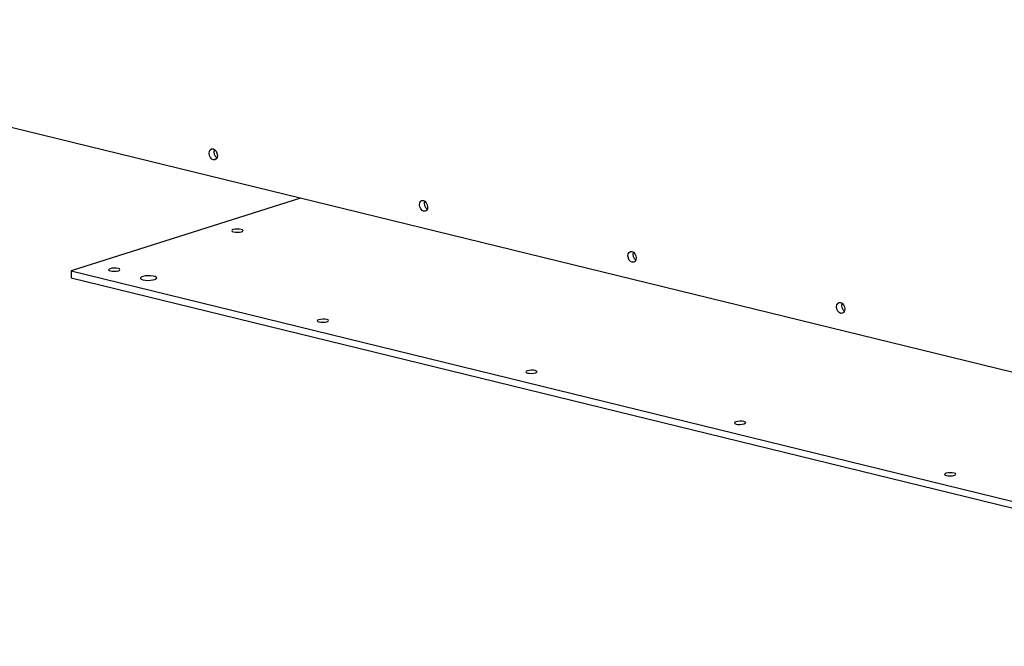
# Model space of a CAD drawing. Header units: millimetres. Extents: x 5 to 595, y 5 to 415.
# Tile 48 of 68: x 432 to 491, y 253 to 291. Entities that reach past the tile are written whole.
import ezdxf

# ---------------------------------------------------------------- set-up
doc = ezdxf.new("R2010")
doc.units = ezdxf.units.MM
doc.layers.add('TRAIT-FORT', color=4, linetype='Continuous', lineweight=25)

msp = doc.modelspace()

# ---------------------------------------------------------------- linework, layer by layer
at = {"layer": 'TRAIT-FORT', "color": 4, "linetype": 'Continuous', "lineweight": 25}
for p, q in [((495.2585, 269.0977), (404.5277, 291.2825)), ((448.769, 280.4649), (434.8591, 276.0575)), ((434.8591, 276.0575), (526.2122, 253.7206)), ((434.8591, 276.0575), (434.8685, 275.6462)), ((434.8685, 275.6462), (526.2215, 253.3093))]:
    msp.add_line(p, q, dxfattribs=at)
at = {"layer": 'TRAIT-FORT', "color": 4, "linetype": 'Continuous', "lineweight": 25, "flags": 128}
for points in [[(443.7337, 283.0595), (443.7176, 282.9382), (443.6661, 282.8447), (443.587, 282.7931), (443.4923, 282.7913), (443.3965, 282.8396), (443.3141, 282.9307), (443.2578, 283.0507), (443.236, 283.1812), (443.252, 283.3025), (443.3036, 283.3961), (443.3827, 283.4476), (443.4773, 283.4494), (443.5731, 283.4011), (443.6555, 283.31), (443.7119, 283.1901), (443.7337, 283.0595)], [(456.4879, 279.941), (456.4718, 279.8197), (456.4203, 279.7261), (456.3411, 279.6745), (456.2465, 279.6728), (456.1507, 279.7211), (456.0683, 279.8122), (456.0119, 279.9321), (455.9901, 280.0627), (456.0062, 280.1839), (456.0577, 280.2775), (456.1368, 280.3291), (456.2315, 280.3309), (456.3273, 280.2825), (456.4097, 280.1914), (456.466, 280.0715), (456.4879, 279.941)], [(444.7126, 278.4229), (444.8258, 278.4053), (444.9576, 278.4018), (445.0881, 278.4128), (445.1972, 278.4368), (445.2685, 278.47), (445.291, 278.5074), (445.2614, 278.5433), (445.1841, 278.5723), (445.0709, 278.5899), (444.9391, 278.5934), (444.8086, 278.5824), (444.6995, 278.5585), (444.6282, 278.5252), (444.6057, 278.4878), (444.6353, 278.4519), (444.7126, 278.4229)], [(469.1383, 276.8478), (469.1222, 276.7265), (469.0707, 276.6329), (468.9916, 276.5813), (468.897, 276.5796), (468.8011, 276.6279), (468.7188, 276.719), (468.6624, 276.8389), (468.6406, 276.9695), (468.6567, 277.0907), (468.7082, 277.1843), (468.7873, 277.2359), (468.882, 277.2377), (468.9778, 277.1893), (469.0601, 277.0983), (469.1165, 276.9783), (469.1383, 276.8478)], [(437.2482, 276.0578), (437.3614, 276.0402), (437.4932, 276.0366), (437.6237, 276.0477), (437.7328, 276.0716), (437.8041, 276.1048), (437.8266, 276.1423), (437.797, 276.1782), (437.7197, 276.2072), (437.6065, 276.2248), (437.4747, 276.2283), (437.3442, 276.2173), (437.2351, 276.1933), (437.1638, 276.1601), (437.1413, 276.1227), (437.1709, 276.0868), (437.2482, 276.0578)], [(439.214, 275.5165), (439.3505, 275.4936), (439.5094, 275.4849), (439.6736, 275.4915), (439.8252, 275.5126), (439.9479, 275.5459), (440.0282, 275.5879), (440.0576, 275.6339), (440.0329, 275.6789), (439.9566, 275.7182), (439.8371, 275.7474), (439.6874, 275.7634), (439.5236, 275.7644), (439.3635, 275.7504), (439.2245, 275.7228), (439.1216, 275.6847), (439.066, 275.6401), (439.0636, 275.5939), (439.1148, 275.5512), (439.214, 275.5165)], [(481.7888, 273.7546), (481.7727, 273.6333), (481.7212, 273.5397), (481.6421, 273.4881), (481.5474, 273.4864), (481.4516, 273.5347), (481.3693, 273.6258), (481.3129, 273.7457), (481.2911, 273.8763), (481.3072, 273.9975), (481.3587, 274.0911), (481.4378, 274.1427), (481.5325, 274.1445), (481.6283, 274.0961), (481.7106, 274.0051), (481.767, 273.8851), (481.7888, 273.7546)], [(449.8987, 272.9646), (450.0119, 272.947), (450.1437, 272.9434), (450.2741, 272.9545), (450.3833, 272.9784), (450.4546, 273.0116), (450.4771, 273.0491), (450.4474, 273.085), (450.3701, 273.114), (450.257, 273.1316), (450.1251, 273.1351), (449.9947, 273.1241), (449.8856, 273.1001), (449.8143, 273.0669), (449.7918, 273.0295), (449.8214, 272.9936), (449.8987, 272.9646)], [(462.5492, 269.8714), (462.6624, 269.8538), (462.7942, 269.8502), (462.9246, 269.8613), (463.0338, 269.8852), (463.105, 269.9184), (463.1276, 269.9559), (463.0979, 269.9918), (463.0206, 270.0208), (462.9074, 270.0384), (462.7756, 270.0419), (462.6452, 270.0309), (462.536, 270.0069), (462.4648, 269.9737), (462.4423, 269.9363), (462.4719, 269.9004), (462.5492, 269.8714)], [(475.1997, 266.7782), (475.3128, 266.7606), (475.4447, 266.757), (475.5751, 266.7681), (475.6842, 266.792), (475.7555, 266.8252), (475.778, 266.8627), (475.7484, 266.8986), (475.6711, 266.9276), (475.5579, 266.9452), (475.4261, 266.9487), (475.2957, 266.9377), (475.1865, 266.9137), (475.1153, 266.8805), (475.0927, 266.8431), (475.1224, 266.8072), (475.1997, 266.7782)], [(487.9538, 263.6596), (488.067, 263.642), (488.1988, 263.6385), (488.3293, 263.6495), (488.4384, 263.6735), (488.5097, 263.7067), (488.5322, 263.7441), (488.5026, 263.78), (488.4253, 263.809), (488.3121, 263.8266), (488.1802, 263.8302), (488.0498, 263.8191), (487.9407, 263.7952), (487.8694, 263.762), (487.8469, 263.7245), (487.8765, 263.6886), (487.9538, 263.6596)]]:
    msp.add_lwpolyline(points, dxfattribs=at)
at = {"layer": 'TRAIT-FORT', "color": 4, "linetype": 'Continuous', "lineweight": 25}
for centre in [(443.9581, 283.2703), (456.7122, 280.1518), (469.3627, 277.0586), (482.0132, 273.9654)]:
    msp.add_arc(centre, 0.4297, 160.290667, 234.871608, dxfattribs=at)

doc.saveas('drawing.dxf')
